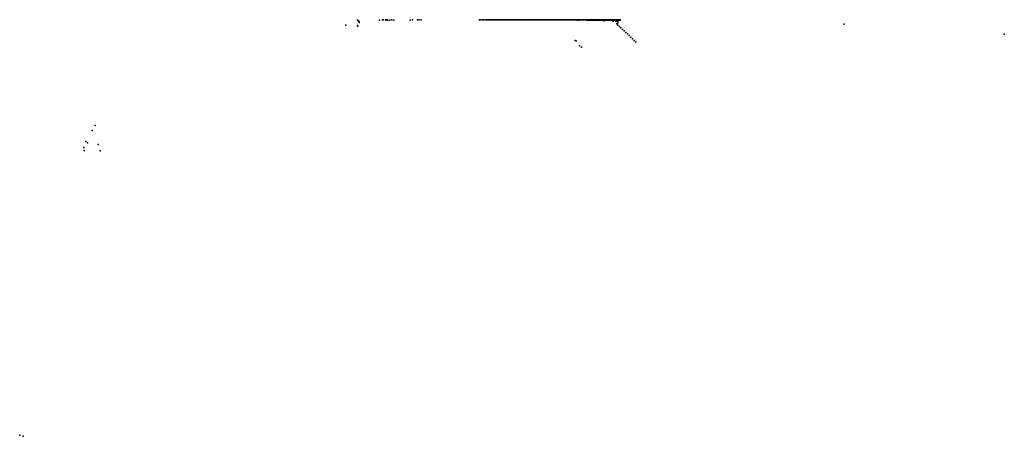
# Model space of a CAD drawing. Header units: millimetres. Extents: x -34227 to 17188, y -21142 to 32093.
# Tile 1 of 14: x -34227 to 17135, y -21142 to 603. Entities that reach past the tile are written whole.
import ezdxf

# ---------------------------------------------------------------- set-up
doc = ezdxf.new("R2010")
doc.units = ezdxf.units.MM
doc.layers.add('P', color=9, linetype='Continuous')

msp = doc.modelspace()

# ---------------------------------------------------------------- linework, layer by layer
at = {"layer": 'P'}
for p in [(-16604, 575), (-16562, 563), (-16548, 525), (-15451, 574), (-15310, 602), (-15248, 603), (-15134, 574), (-15124, 603), (-15058, 601), (-15028, 582), (-14922, 584), (-14817, 587), (-14710, 586), (-13851, 586), (-13745, 598), (-13473, 591), (-13384, 587), (-13280, 603), (-10250, 603), (-10177, 602), (-10102, 599), (-10028, 599), (-9954, 601), (-9880, 602), (-9853, 600), (-9825, 600), (-9770, 602), (-9742, 602), (-9730, 603), (-9728, 600), (-9686, 600), (-9657, 599), (-9653, 603), (-9629, 603), (-9576, 600), (-9573, 603), (-9561, 600), (-9535, 598), (-9522, 603), (-9517, 603), (-9498, 598), (-9493, 601), (-9486, 601), (-9457, 602), (-9444, 603), (-9423, 600), (-9420, 599), (-9395, 600), (-9371, 603), (-9370, 598), (-9347, 603), (-9346, 603), (-9340, 603), (-9295, 600), (-9269, 602), (-9253, 602), (-9228, 603), (-9191, 603), (-9169, 602), (-9159, 603), (-9112, 602), (-9112, 601), (-9071, 602), (-9060, 602), (-9057, 603), (-9042, 602), (-9040, 602), (-9023, 601), (-9010, 602), (-9004, 601), (-9004, 601), (-8986, 603), (-8977, 598), (-8957, 601), (-8953, 600), (-8953, 600), (-8946, 599), (-8939, 601), (-8916, 601), (-8898, 601), (-8890, 601), (-8884, 601), (-8874, 602), (-8869, 599), (-8853, 601), (-8849, 599), (-8838, 596), (-8821, 602), (-8821, 601), (-8796, 595), (-8793, 602), (-8793, 599), (-8789, 603), (-8789, 601), (-8768, 600), (-8757, 600), (-8757, 600), (-8745, 597), (-8744, 601), (-8725, 600), (-8713, 600), (-8695, 603), (-8694, 603), (-8694, 601), (-8665, 603), (-8649, 600), (-8645, 601), (-8630, 598), (-8626, 597), (-8600, 598), (-8595, 603), (-8570, 600), (-8550, 600), (-8546, 603), (-8531, 602), (-8530, 602), (-8524, 603), (-8502, 600), (-8498, 600), (-8477, 596), (-8476, 603), (-8453, 602), (-8448, 600), (-8424, 600), (-8420, 598), (-8413, 598), (-8411, 601), (-8406, 601), (-8387, 603), (-8363, 601), (-8338, 599), (-8321, 599), (-8291, 600), (-8277, 599), (-8232, 600), (-8190, 600), (-8173, 601), (-8171, 599), (-8148, 599), (-8106, 598), (-8087, 599), (-8064, 601), (-8061, 601), (-8002, 600), (-7979, 601), (-7960, 602), (-7939, 602), (-7918, 602), (-7916, 599), (-7905, 597), (-7859, 603), (-7842, 599), (-7822, 596), (-7800, 594), (-7787, 599), (-7780, 593), (-7745, 600), (-7738, 590), (-7721, 593), (-7703, 594), (-7685, 596), (-7670, 603), (-7648, 599), (-7623, 596), (-7606, 599), (-7588, 602), (-7567, 602), (-7540, 598), (-7498, 601), (-7471, 603), (-7457, 603), (-7453, 602), (-7424, 601), (-7370, 603), (-7358, 602), (-7355, 602), (-7335, 603), (-7311, 602), (-7291, 601), (-7260, 600), (-7250, 603), (-7241, 603), (-7224, 602), (-7195, 601), (-7191, 603), (-7163, 601), (-7142, 601), (-7133, 599), (-7099, 602), (-7096, 600), (-7095, 599), (-7071, 601), (-7057, 602), (-7049, 599), (-7045, 601), (-7045, 600), (-7021, 600), (-7015, 599), (-6995, 602), (-6992, 602), (-6988, 595), (-6956, 598), (-6952, 602), (-6950, 601), (-6929, 595), (-6927, 597), (-6911, 600), (-6900, 601), (-6898, 597), (-6873, 603), (-6867, 599), (-6864, 602), (-6862, 597), (-6850, 598), (-6843, 593), (-6835, 602), (-6826, 595), (-6824, 601), (-6810, 600), (-6799, 598), (-6786, 600), (-6784, 601), (-6779, 603), (-6774, 599), (-6763, 598), (-6753, 600), (-6748, 601), (-6739, 597), (-6725, 600), (-6714, 600), (-6713, 600), (-6696, 602), (-6696, 602), (-6691, 598), (-6678, 601), (-6672, 598), (-6656, 598), (-6644, 601), (-6643, 600), (-6632, 600), (-6615, 601), (-6612, 601), (-6611, 597), (-6600, 599), (-6587, 603), (-6587, 599), (-6584, 600), (-6566, 597), (-6561, 603), (-6556, 603), (-6555, 599), (-6544, 595), (-6536, 601), (-6529, 602), (-6523, 600), (-6523, 594), (-6508, 603), (-6506, 602), (-6499, 598), (-6494, 600), (-6484, 601), (-6477, 601), (-6469, 600), (-6469, 594), (-6458, 601), (-6454, 598), (-6448, 593), (-6439, 600), (-6434, 600), (-6427, 592), (-6414, 600), (-6408, 601), (-6394, 597), (-6389, 600), (-6383, 600), (-6372, 599), (-6368, 599), (-6361, 603), (-6358, 600), (-6353, 595), (-6337, 602), (-6334, 599), (-6322, 595), (-6316, 601), (-6310, 598), (-6302, 596), (-6298, 599), (-6285, 599), (-6281, 598), (-6273, 601), (-6261, 603), (-6261, 598), (-6253, 600), (-6251, 598), (-6237, 598), (-6232, 594), (-6230, 601), (-6214, 597), (-6209, 603), (-6201, 599), (-6191, 601), (-6191, 596), (-6183, 595), (-6173, 601), (-6166, 598), (-6162, 599), (-6158, 603), (-6156, 601), (-6144, 595), (-6134, 596), (-6122, 600), (-6120, 596), (-6115, 593), (-6105, 600), (-6099, 597), (-6094, 600), (-6086, 597), (-6072, 599), (-6068, 602), (-6067, 596), (-6055, 600), (-6050, 599), (-6047, 601), (-6038, 596), (-6026, 599), (-6025, 601), (-6013, 599), (-6010, 596), (-6002, 600), (-5997, 599), (-5992, 593), (-5985, 598), (-5982, 596), (-5964, 590), (-5958, 599), (-5953, 601), (-5945, 593), (-5943, 599), (-5935, 596), (-5934, 603), (-5925, 597), (-5917, 599), (-5916, 593), (-5914, 599), (-5907, 596), (-5898, 594), (-5897, 603), (-5893, 597), (-5891, 599), (-5889, 600), (-5888, 597), (-5870, 599), (-5870, 595), (-5867, 599), (-5860, 597), (-5851, 596), (-5847, 601), (-5840, 602), (-5837, 598), (-5832, 599), (-5831, 597), (-5823, 594), (-5821, 600), (-5818, 596), (-5806, 597), (-5795, 600), (-5791, 599), (-5787, 602), (-5786, 596), (-5783, 600), (-5780, 601), (-5777, 594), (-5772, 598), (-5763, 597), (-5757, 601), (-5749, 591), (-5743, 598), (-5741, 599), (-5731, 595), (-5728, 601), (-5723, 600), (-5723, 599), (-5720, 599), (-5704, 592), (-5698, 600), (-5697, 598), (-5678, 599), (-5677, 593), (-5670, 601), (-5670, 599), (-5662, 597), (-5658, 594), (-5653, 596), (-5637, 597), (-5630, 594), (-5624, 601), (-5616, 599), (-5614, 603), (-5607, 598), (-5603, 595), (-5601, 601), (-5584, 592), (-5580, 601), (-5576, 598), (-5556, 593), (-5554, 600), (-5554, 598), (-5550, 602), (-5545, 594), (-5537, 592), (-5533, 600), (-5509, 594), (-5504, 597), (-5494, 600), (-5490, 591), (-5488, 596), (-5485, 601), (-5485, 598), (-5463, 596), (-5455, 597), (-5436, 601), (-5436, 595), (-5434, 592), (-5433, 600), (-5425, 602), (-5416, 598), (-5414, 600), (-5410, 602), (-5387, 600), (-5387, 596), (-5381, 592), (-5376, 598), (-5371, 598), (-5367, 595), (-5364, 600), (-5355, 601), (-5354, 600), (-5342, 594), (-5340, 600), (-5339, 593), (-5339, 592), (-5338, 594), (-5319, 596), (-5319, 595), (-5314, 593), (-5311, 599), (-5299, 598), (-5299, 592), (-5287, 600), (-5287, 599), (-5284, 597), (-5279, 599), (-5270, 594), (-5264, 598), (-5261, 596), (-5250, 595), (-5246, 597), (-5243, 595), (-5240, 599), (-5224, 591), (-5219, 590), (-5217, 601), (-5215, 593), (-5199, 591), (-5197, 594), (-5187, 592), (-5185, 597), (-5178, 589), (-5173, 593), (-5166, 599), (-5157, 585), (-5148, 596), (-5147, 587), (-5146, 589), (-5144, 600), (-5138, 591), (-5129, 597), (-5128, 591), (-5126, 600), (-5122, 594), (-5109, 603), (-5107, 592), (-5101, 593), (-5092, 598), (-5077, 592), (-5074, 599), (-5073, 602), (-5073, 584), (-5059, 598), (-5056, 596), (-5052, 590), (-5052, 586), (-5037, 599), (-5032, 587), (-5029, 589), (-5020, 595), (-5012, 592), (-5004, 593), (-5003, 593), (-5002, 593), (-4995, 601), (-4993, 596), (-4982, 602), (-4979, 593), (-4979, 590), (-4969, 593), (-4966, 593), (-4958, 592), (-4955, 595), (-4949, 592), (-4948, 594), (-4936, 592), (-4931, 599), (-4931, 599), (-4929, 597), (-4926, 596), (-4914, 600), (-4912, 596), (-4911, 587), (-4904, 590), (-4891, 591), (-4887, 595), (-4885, 594), (-4877, 592), (-4876, 591), (-4863, 598), (-4860, 591), (-4859, 595), (-4856, 591), (-4840, 598), (-4837, 593), (-4834, 592), (-4832, 600), (-4832, 594), (-4811, 593), (-4809, 590), (-4805, 597), (-4794, 596), (-4789, 593), (-4786, 591), (-4786, 590), (-4763, 588), (-4761, 588), (-4753, 593), (-4748, 600), (-4740, 590), (-4738, 590), (-4736, 590), (-4723, 594), (-4719, 589), (-4716, 590), (-4713, 589), (-4700, 589), (-4692, 591), (-4688, 589), (-4684, 592), (-4666, 596), (-4665, 592), (-4664, 601), (-4664, 585), (-4659, 598), (-4653, 586), (-4649, 592), (-4640, 584), (-4637, 588), (-4626, 590), (-4619, 583), (-4614, 593), (-4605, 584), (-4602, 594), (-4597, 594), (-4595, 587), (-4586, 596), (-4575, 592), (-4569, 599), (-4568, 591), (-4562, 595), (-4558, 585), (-4548, 591), (-4545, 598), (-4544, 591), (-4528, 591), (-4523, 590), (-4520, 590), (-4513, 593), (-4510, 584), (-4500, 587), (-4497, 600), (-4495, 588), (-4493, 589), (-4481, 592), (-4479, 599), (-4477, 590), (-4475, 594), (-4459, 582), (-4454, 594), (-4443, 587), (-4442, 595), (-4436, 603), (-4432, 602), (-4430, 594), (-4426, 603), (-4426, 590), (-4412, 584), (-4409, 593), (-4404, 597), (-4383, 599), (-4378, 592), (-4375, 593), (-4373, 594), (-4371, 596), (-4364, 586), (-4362, 599), (-4358, 585), (-4328, 594), (-4324, 591), (-4316, 583), (-4314, 595), (-4308, 583), (-4293, 592), (-4284, 596), (-4279, 598), (-4273, 587), (-4269, 583), (-4268, 603), (-4256, 587), (-4252, 595), (-4242, 587), (-4241, 600), (-4240, 580), (-4223, 586), (-4222, 596), (-4222, 585), (-4222, 583), (-4207, 598), (-4205, 594), (-4202, 585), (-4195, 603), (-4189, 591), (-4188, 597), (-4181, 599), (-4177, 601), (-4175, 583), (-4172, 579), (-4161, 601), (-4150, 586), (-4142, 593), (-4137, 591), (-4133, 587), (-4127, 583), (-4116, 593), (-4112, 602), (-4084, 585), (-4082, 586), (-4079, 584), (-4077, 601), (-4070, 597), (-4065, 592), (-4065, 587), (-4062, 584), (-4054, 595), (-4049, 579), (-4041, 595), (-4033, 590), (-4032, 589), (-4032, 581), (-4024, 601), (-4020, 596), (-4015, 587), (-4000, 594), (-3998, 583), (-3991, 603), (-3989, 593), (-3984, 586), (-3981, 580), (-3965, 595), (-3964, 598), (-3964, 580), (-3956, 591), (-3947, 587), (-3937, 587), (-3936, 583), (-3925, 587), (-3917, 585), (-3916, 588), (-3913, 580), (-3906, 591), (-3896, 584), (-3895, 582), (-3888, 580), (-3884, 585), (-3882, 588), (-3879, 586), (-3877, 588), (-3862, 588), (-3854, 579), (-3846, 598), (-3845, 582), (-3842, 585), (-3841, 583), (-3828, 591), (-3828, 585), (-3825, 590), (-3814, 584), (-3810, 602), (-3806, 590), (-3803, 586), (-3795, 594), (-3793, 579), (-3781, 586), (-3777, 584), (-3776, 587), (-3760, 585), (-3759, 585), (-3758, 550), (-3753, 573), (-3745, 575), (-3744, 591), (-3743, 587), (-3731, 599), (-3730, 595), (-3727, 587), (-3726, 591), (-3708, 594), (-3708, 582), (-3705, 575), (-3704, 585), (-3697, 582), (-3682, 590), (-3674, 584), (-3672, 593), (-3666, 595), (-3662, 592), (-3659, 596), (-3657, 586), (-3657, 575), (-3649, 584), (-3639, 581), (-3637, 589), (-3633, 592), (-3619, 592), (-3610, 573), (-3605, 588), (-3604, 597), (-3604, 588), (-3601, 583), (-3588, 590), (-3587, 589), (-3581, 601), (-3577, 594), (-3575, 590), (-3568, 590), (-3562, 574), (-3561, 587), (-3553, 576), (-3550, 592), (-3545, 587), (-3527, 592), (-3527, 584), (-3518, 587), (-3515, 574), (-3509, 595), (-3509, 580), (-3505, 581), (-3498, 588), (-3493, 589), (-3488, 589), (-3480, 589), (-3477, 590), (-3476, 597), (-3467, 593), (-3467, 570), (-3457, 583), (-3457, 579), (-3456, 591), (-3440, 586), (-3439, 591), (-3435, 594), (-3423, 588), (-3420, 576), (-3409, 580), (-3405, 590), (-3401, 589), (-3398, 585), (-3387, 587), (-3380, 590), (-3376, 587), (-3372, 572), (-3369, 586), (-3361, 587), (-3359, 590), (-3356, 592), (-3354, 602), (-3353, 591), (-3339, 602), (-3336, 595), (-3330, 591), (-3325, 578), (-3317, 593), (-3312, 583), (-3309, 587), (-3301, 589), (-3299, 591), (-3281, 589), (-3277, 578), (-3275, 589), (-3270, 519), (-3264, 584), (-3249, 590), (-3244, 587), (-3230, 572), (-3226, 586), (-3220, 589), (-3216, 582), (-3209, 589), (-3200, 595), (-3191, 587), (-3189, 586), (-3182, 573), (-3177, 585), (-3173, 593), (-3167, 580), (-3165, 590), (-3154, 589), (-3136, 589), (-3135, 588), (-3134, 579), (-3118, 591), (-3118, 577), (-3104, 587), (-3100, 558), (-3097, 582), (-3087, 582), (-3083, 595), (-3080, 589), (-3078, 589), (-3068, 574), (-3063, 592), (-3052, 585), (-3051, 591), (-3043, 591), (-3039, 583), (-3018, 589), (-3018, 566), (-3017, 567), (-3001, 572), (-2997, 565), (-2993, 587), (-2991, 564), (-2990, 598), (-2987, 589), (-2975, 601), (-2968, 589), (-2961, 586), (-2946, 602), (-2935, 603), (-2921, 573), (-2913, 603), (-2913, 593), (-2900, 578), (-2896, 592), (-17221, 325), (-16607, 307), (-16592, 268), (-16513, 506), (-16510, 456), (-3137, 501), (-3075, 392), (-3032, 443), (-3024, 324), (-3018, 506), (-2943, 249), (-2866, 174), (-2785, 98), (-2696, 19), (8789, 374), (-5259, -479), (-5194, -506), (-2600, -63), (-2516, -142), (-2429, -224), (-2341, -307), (-2261, -389), (-2170, -475), (17135, -161), (-5018, -761), (-4924, -831), (-2090, -559), (-30289, -4926), (-30443, -5175), (-30883, -6074), (-30772, -5759), (-30687, -5828), (-30134, -5910), (-30869, -6222), (-30027, -6244), (-34227, -21081), (-34051, -21142)]:
    msp.add_point(p, dxfattribs=at)

doc.saveas('drawing.dxf')
